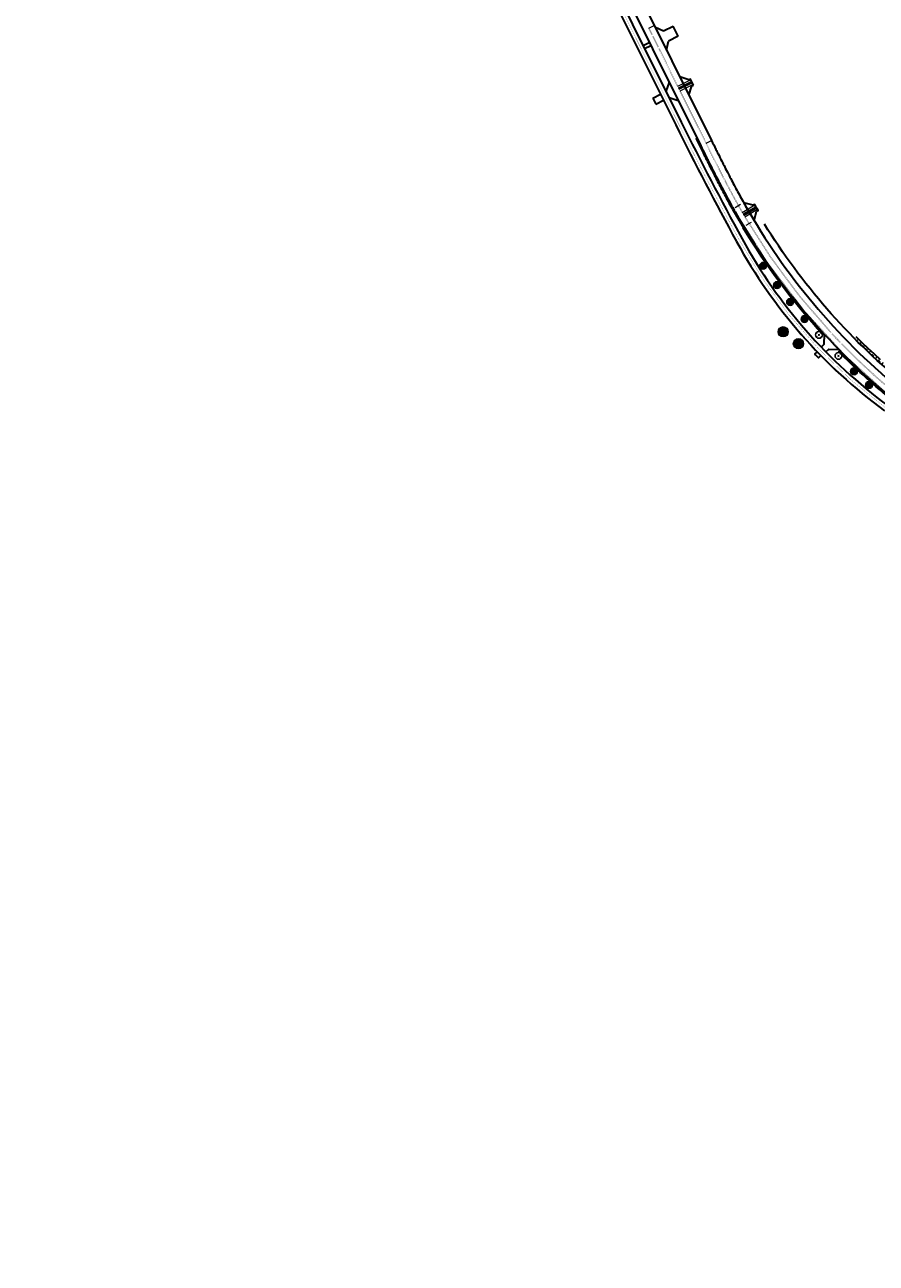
# Model space of a CAD drawing. Header units: metres. Extents: x 101623 to 104606, y 400821 to 405824.
# Tile 9 of 46: x 103125 to 103623, y 402559 to 403282. Entities that reach past the tile are written whole.
import ezdxf

# ---------------------------------------------------------------- set-up
doc = ezdxf.new("R2010")
doc.units = ezdxf.units.M
doc.header["$LTSCALE"] = 0.5
for name, pattern in [('VW-1-1_STREEP', [2, 1, -1]), ('VW-3-3_STREEP', [6, 3, -3]), ('VW-30-270_STREEP', [3, 0.3, -2.7])]:
    doc.linetypes.add(name, pattern=pattern)
doc.layers.add('000___Hulplijn', color=150, linetype='Continuous', lineweight=13, plot=False)
for name, color, linetype, lineweight in [('B-WE-GR-BOOM-A', 63, 'Continuous', 25), ('B-WE-GR-BOOM-S', 253, 'Continuous', 25), ('N-WE-BV-GELEIDECONSTRUCTIE_GELEIDERAIL-G', 210, 'BV-GELEIDERAIL', 35), ('N-WE-GR-BOOM-A', 104, 'Continuous', 25), ('N-WE-GR-BOOM-S', 90, 'Continuous', 25), ('N-WE-GW-TALUD_KRUIN-G', 90, 'Continuous', 35), ('N-WE-GW-TALUD_TEEN-G', 90, 'Continuous', 35), ('N-WE-GW-TALUDARCERING-S', 90, 'Continuous', 25), ('N-WE-GW-TALUDARCERING_KORT-G', 90, 'Continuous', 50), ('N-WE-GW-TALUDARCERING_LANG-G', 90, 'Continuous', 18), ('N-WE-VH-KANTVERHARDING-G', 210, 'Continuous', 35), ('N-WE-VH-KANTVERHARDING-G_2', 4, 'Continuous', 35), ('N-WE-VW-MARKERING_LANGS_STREEP_11_015-G', 7, 'VW-1-1_STREEP', 35), ('N-WE-VW-MARKERING_LANGS_STREEP_30270_010-G', 7, 'VW-30-270_STREEP', 13), ('N-WE-VW-MARKERING_LANGS_STREEP_33_015-G', 7, 'VW-3-3_STREEP', 13), ('N-WE-VW-MARKERING_LANGS_STREEP_DOORGETROKKEN_010-G', 7, 'Continuous', 13), ('N-WE-VW-MARKERING_LANGS_STREEP_DOORGETROKKEN_015-G', 7, 'Continuous', 13), ('N-WE-WH-T25', 7, 'Continuous', 25), ('V-WE-GR-BOOM_kruis-S', 10, 'Continuous', 25)]:
    doc.layers.add(name, color=color, linetype=linetype, lineweight=lineweight)
doc.layers.add('V-WE-GR-BOOM-S', color=3, linetype='Continuous', lineweight=25, true_color=0x00ff00)
doc.styles.add('NLCS-ISO-M500-T25', font='NLCS-ISO.ttf', dxfattribs={"height": 1.25})
doc.linetypes.add('BV-GELEIDERAIL', pattern='A,10,-3,[108,NLCS.shx,S=1,R=0,X=0,Y=0],-3', length=16)

# ---------------------------------------------------------------- blocks, each defined once
blk = doc.blocks.new('V-SGR-BOOM_01')
at = {"ltscale": 0.1}
h = blk.add_hatch(color=256, dxfattribs=at)
edge = h.paths.add_edge_path()
edge.add_arc((0, 0), 0.15, 0, 360)
at = {"color": 0}
blk.add_circle((0, 0), 2.5, dxfattribs=at)
at = {"ltscale": 0.1}
blk.add_circle((0, 0), 0.15, dxfattribs=at)
blk.add_circle((0, 0), 0.045)
at = {"layer": 'V-WE-GR-BOOM_kruis-S', "lineweight": -3, "const_width": 0.2, "flags": 128}
for points in [[(2.15, 2.15), (-2.15, -2.15)], [(-2.15, 2.15), (2.15, -2.15)]]:
    blk.add_lwpolyline(points, dxfattribs=at)
blk = doc.blocks.new('*U100')
at = {"layer": 'N-WE-GW-TALUDARCERING_KORT-G'}
for p, q in [((103613.06, 403095.47), (103613.57, 403095.98)), ((103616.63, 403091.97), (103617.16, 403092.52)), ((103620.26, 403088.52), (103620.78, 403089.08)), ((103623.92, 403085.12), (103624.48, 403085.73)), ((103627.63, 403081.77), (103628.21, 403082.42)), ((103631.38, 403078.47), (103631.99, 403079.17)), ((103635.18, 403075.21), (103635.8, 403075.95)), ((103639.02, 403072.01), (103639.63, 403072.76)), ((103642.89, 403068.85), (103643.54, 403069.65)), ((103646.81, 403065.74), (103647.48, 403066.6)), ((103650.75, 403062.66), (103651.44, 403063.56)), ((103654.71, 403059.61), (103655.42, 403060.54)), ((103658.7, 403056.59), (103659.42, 403057.55)), ((103662.7, 403053.59), (103663.43, 403054.58)), ((103666.71, 403050.61), (103667.46, 403051.63)), ((103670.72, 403047.63), (103671.47, 403048.64)), ((103674.74, 403044.65), (103675.49, 403045.66)), ((103678.75, 403041.66), (103679.5, 403042.67)), ((103682.76, 403038.67), (103683.55, 403039.73)), ((103686.76, 403035.67), (103687.61, 403036.8)), ((103690.74, 403032.65), (103691.57, 403033.74)), ((103694.71, 403029.61), (103695.52, 403030.66)), ((103698.66, 403026.55), (103699.49, 403027.61)), ((103702.59, 403023.46), (103703.44, 403024.53)), ((103706.49, 403020.33), (103707.35, 403021.39)), ((103710.37, 403017.17), (103711.2, 403018.19)), ((103714.22, 403013.98), (103715.07, 403015.01)), ((103718.05, 403010.76), (103718.88, 403011.75)), ((103721.84, 403007.51), (103722.61, 403008.4)), ((103725.61, 403004.23), (103726.35, 403005.06)), ((103729.36, 403000.91), (103730.04, 403001.68)), ((103733.07, 402997.57), (103733.77, 402998.33)), ((103736.76, 402994.19), (103737.44, 402994.92)), ((103740.43, 402990.79), (103741.05, 402991.45)), ((103744.06, 402987.36), (103744.71, 402988.04)), ((103747.68, 402983.91), (103748.36, 402984.62)), ((103751.29, 402980.45), (103751.99, 402981.17)), ((103754.88, 402976.97), (103755.58, 402977.68)), ((103758.47, 402973.48), (103759.18, 402974.21)), ((103762.04, 402969.99), (103762.72, 402970.68)), ((103765.62, 402966.5), (103766.31, 402967.2)), ((103769.2, 402963.01), (103769.82, 402963.64)), ((103772.78, 402959.51), (103773.34, 402960.09)), ((103776.36, 402956.02), (103776.79, 402956.47))]:
    blk.add_line(p, q, dxfattribs=at)
at = {"layer": 'N-WE-GW-TALUDARCERING_LANG-G'}
for p, q in [((103611.29, 403097.23), (103612.31, 403098.25)), ((103614.84, 403093.71), (103615.88, 403094.78)), ((103618.44, 403090.24), (103619.5, 403091.35)), ((103622.08, 403086.82), (103623.17, 403087.99)), ((103625.77, 403083.44), (103626.91, 403084.7)), ((103629.5, 403080.11), (103630.7, 403081.47)), ((103633.28, 403076.83), (103634.51, 403078.27)), ((103637.09, 403073.6), (103638.33, 403075.09)), ((103640.95, 403070.42), (103642.22, 403071.98)), ((103644.85, 403067.29), (103646.17, 403068.95)), ((103648.77, 403064.19), (103650.15, 403065.96)), ((103652.73, 403061.13), (103654.13, 403062.96)), ((103656.7, 403058.1), (103658.13, 403059.98)), ((103660.7, 403055.09), (103662.15, 403057.03)), ((103664.7, 403052.1), (103666.2, 403054.11)), ((103668.71, 403049.12), (103670.21, 403051.13)), ((103672.73, 403046.14), (103674.26, 403048.2)), ((103676.74, 403043.16), (103678.24, 403045.17)), ((103680.75, 403040.17), (103682.28, 403042.22)), ((103684.76, 403037.18), (103686.41, 403039.37)), ((103688.75, 403034.17), (103690.43, 403036.38)), ((103692.73, 403031.14), (103694.36, 403033.26)), ((103696.69, 403028.09), (103698.32, 403030.19)), ((103700.63, 403025.01), (103702.32, 403027.16)), ((103704.55, 403021.9), (103706.25, 403024.03)), ((103708.44, 403018.76), (103710.12, 403020.82)), ((103712.3, 403015.58), (103713.98, 403017.61)), ((103716.14, 403012.38), (103717.83, 403014.38)), ((103719.95, 403009.14), (103721.55, 403011.01)), ((103723.73, 403005.87), (103725.23, 403007.59)), ((103727.49, 403002.57), (103728.9, 403004.17)), ((103731.22, 402999.25), (103732.59, 403000.77)), ((103734.92, 402995.88), (103736.22, 402997.3)), ((103738.6, 402992.49), (103739.89, 402993.89)), ((103742.25, 402989.08), (103743.51, 402990.42)), ((103745.88, 402985.64), (103747.19, 402987.02)), ((103749.49, 402982.18), (103750.86, 402983.61)), ((103753.09, 402978.71), (103754.49, 402980.15)), ((103756.67, 402975.23), (103758.08, 402976.67)), ((103760.26, 402971.74), (103761.65, 402973.16)), ((103763.83, 402968.25), (103765.21, 402969.65)), ((103767.41, 402964.75), (103768.71, 402966.09)), ((103770.99, 402961.26), (103772.16, 402962.46)), ((103774.57, 402957.77), (103775.59, 402958.82))]:
    blk.add_line(p, q, dxfattribs=at)
blk = doc.blocks.new('*U127')
at = {"layer": 'N-WE-VH-KANTVERHARDING-G', "ltscale": 2, "flags": 128}
blk.add_lwpolyline([(-2, -5), (2, -5), (2, -4), (6, 0), (-6, 0), (-2, -4), (-2, -5)], dxfattribs=at)
blk = doc.blocks.new('SGR-BOOM_POPULIER-SO')
at = {"linetype": 'ByBlock', "lineweight": 18}
h = blk.add_hatch(color=0, dxfattribs=at)
h.dxf.hatch_style = 1
edge = h.paths.add_edge_path()
edge.add_arc((0, 0), 0.25, 0, 360)
at = {"layer": 'N-WE-GR-BOOM-A'}
h = blk.add_hatch(color=256, dxfattribs=at)
h.dxf.hatch_style = 1
edge = h.paths.add_edge_path()
edge.add_arc((0, 0), 2, 0, 360)
at = {"color": 0, "linetype": 'ByBlock', "lineweight": 18}
for radius in [2, 0.25]:
    blk.add_circle((0, 0), radius, dxfattribs=at)
at = {"color": 0, "linetype": 'ByBlock', "lineweight": 18, "style": 'NLCS-ISO-M500-T25'}
blk.add_text('4', height=1.25, dxfattribs=at).set_placement((-1.36, -0.6))
blk = doc.blocks.new('SGR-BOOM_ARC-SO')
at = {"layer": 'B-WE-GR-BOOM-A'}
h = blk.add_hatch(color=256, dxfattribs=at)
h.dxf.hatch_style = 1
edge = h.paths.add_edge_path()
edge.add_arc((0, 0), 2, 0, 360)
at = {"color": 0, "linetype": 'ByBlock', "lineweight": -2}
for radius in [2, 0.25]:
    blk.add_circle((0, 0), radius, dxfattribs=at)

msp = doc.modelspace()

# ---------------------------------------------------------------- linework, layer by layer
at = {"layer": '000___Hulplijn', "ltscale": 2}
for p, q in [((103489.82, 403279.828), (103492.953, 403281.388)), ((103523.242, 403212.687), (103526.375, 403214.247))]:
    msp.add_line(p, q, dxfattribs=at)
at = {"layer": '000___Hulplijn'}
for p, q in [((103514.314, 403249.696), (103506.503, 403245.808)), ((103514.759, 403248.801), (103506.949, 403244.913)), ((103514.982, 403248.354), (103507.171, 403244.466)), ((103515.205, 403247.906), (103507.394, 403244.018)), ((103515.651, 403247.011), (103507.84, 403243.123)), ((103551.784, 403176.487), (103544.244, 403172.096)), ((103552.287, 403175.623), (103544.747, 403171.232)), ((103552.539, 403175.191), (103544.999, 403170.8)), ((103552.79, 403174.759), (103545.251, 403170.368)), ((103553.293, 403173.895), (103545.754, 403169.504))]:
    msp.add_line(p, q, dxfattribs=at)
at = {"layer": '000___Hulplijn', "ltscale": 2, "flags": 128}
for points in [[(103543.406, 403176.806), (103540.239, 403174.993)], [(103549.53, 403166.487), (103546.42, 403164.576)]]:
    msp.add_lwpolyline(points, dxfattribs=at)
for points in [[(103544.543, 403163.286, 0.0497149), (103591.433, 403100.645)], [(103600.404, 403091.177, 0.0255414), (103630.015, 403063.881, 0.0025926)]]:
    msp.add_lwpolyline(points, format="xyb", dxfattribs=at)
at = {"layer": 'N-WE-BV-GELEIDECONSTRUCTIE_GELEIDERAIL-G', "ltscale": 2, "flags": 128}
for points in [[(103517.288, 403215.56), (103519.616, 403210.882, 0.0001852), (103522.194, 403205.708, 0.0003704), (103523.488, 403203.118, 0.0007407), (103525.655, 403198.805, 0.0009259), (103527.402, 403195.356, 0.0012963), (103529.519, 403191.223, 0.0014815), (103531.394, 403187.612, 0.0018519), (103533.527, 403183.571, 0.002037), (103535.497, 403179.907, 0.0024074), (103537.679, 403175.934, 0.0025926), (103539.745, 403172.26)], [(103539.745, 403172.26, 0.0561816), (103591.728, 403100.915)], [(103600.69, 403091.457, 0.0255414), (103630.271, 403064.188, 0.0025926), (103633.526, 403061.51, 0.0024074), (103637.055, 403058.665, 0.002037), (103640.317, 403056.083, 0.0018519), (103643.921, 403053.275, 0.0014815), (103647.148, 403050.796, 0.0012963), (103650.845, 403047.988, 0.0009259), (103653.935, 403045.663, 0.0007407), (103657.801, 403042.773, 0.0003704), (103660.124, 403041.045, 0.0001852), (103664.766, 403037.6, -0.0001042), (103668.78, 403034.622, -0.0002083), (103670.784, 403033.133, -0.0004167), (103674.12, 403030.648, -0.0005208), (103676.783, 403028.657, -0.0007292), (103679.971, 403026.261, -0.0008333), (103682.751, 403024.157, -0.0010417), (103685.862, 403021.785, -0.0011458), (103688.678, 403019.619, -0.0013542), (103691.731, 403017.245, -0.0014583), (103694.551, 403015.028, -0.0181422), (103727.459, 402986.99, -0.0014583), (103730.097, 402984.558, -0.0013542), (103732.925, 402981.921, -0.0011458), (103735.511, 402979.485, -0.0010417), (103738.347, 402976.791, -0.0008333), (103740.866, 402974.38, -0.0007292), (103743.738, 402971.613, -0.0005208), (103746.127, 402969.3, -0.0004167), (103749.11, 402966.401, -0.0002083), (103750.898, 402964.659, -0.0001042), (103754.476, 402961.169), (103828.746, 402888.694)]]:
    msp.add_lwpolyline(points, format="xyb", dxfattribs=at)
at = {"layer": 'N-WE-GW-TALUD_KRUIN-G', "flags": 128}
msp.add_lwpolyline([(103637.688, 403073.108, -0.0805199), (103557.317, 403165.405, -0.0236983)], format="xyb", dxfattribs=at)
at = {"layer": 'N-WE-GW-TALUD_TEEN-G', "flags": 128}
msp.add_lwpolyline([(103625.153, 403086.234), (103621.494, 403089.469), (103617.945, 403092.824), (103614.396, 403096.18), (103610.931, 403099.623)], dxfattribs=at)
at = {"layer": 'N-WE-VH-KANTVERHARDING-G', "ltscale": 2}
for p, q in [((103498.383, 403278.138), (103493.386, 403280.519)), ((103504.02, 403280.945), (103498.383, 403278.138)), ((103506.924, 403275.116), (103504.012, 403280.954)), ((103500.07, 403267.091), (103501.256, 403272.308)), ((103506.916, 403275.126), (103501.256, 403272.308)), ((103499.8, 403242.949), (103499.755, 403242.927)), ((103501.598, 403248.313), (103499.8, 403242.949)), ((103492.056, 403239.094), (103496.532, 403241.323)), ((103492.056, 403239.094), (103493.839, 403235.514)), ((103493.839, 403235.514), (103498.315, 403237.742)), ((103501.538, 403239.346), (103501.582, 403239.368)), ((103501.582, 403239.368), (103506.946, 403237.57))]:
    msp.add_line(p, q, dxfattribs=at)
at = {"layer": 'N-WE-VH-KANTVERHARDING-G', "ltscale": 2, "flags": 128}
for points in [[(103364.773, 403538.889), (103526.375, 403214.247, 0.0001852), (103528.95, 403209.078, 0.0003704), (103530.239, 403206.498, 0.0007407), (103532.396, 403202.205, 0.0009259), (103534.131, 403198.78, 0.0012963), (103536.23, 403194.682, 0.0014815), (103538.084, 403191.111, 0.0018519), (103540.191, 403187.119, 0.002037), (103542.132, 403183.51, 0.0024074), (103544.279, 403179.6, 0.0025926), (103546.306, 403175.995, 0.0901685), (103635.098, 403069.993)], [(103407.234, 403437.88), (103520.108, 403211.127, 0.0001852), (103522.686, 403205.954, 0.0003704), (103523.98, 403203.365, 0.0007407), (103526.146, 403199.053, 0.0009259), (103527.893, 403195.605, 0.0012963), (103530.008, 403191.475, 0.0014815), (103531.881, 403187.867, 0.0018519), (103534.012, 403183.83, 0.002037), (103535.98, 403180.17, 0.0024074), (103538.16, 403176.201, 0.0025926), (103540.223, 403172.532, 0.0901685), (103630.623, 403064.611, 0.0025926)], [(103552.745, 403172.988), (103553.55, 403173.465, -0.0026213), (103551.537, 403176.922), (103550.704, 403176.428)], [(103588.103, 403090.923), (103586.661, 403089.679, 0.0025878), (103588.826, 403087.387), (103590.263, 403088.69)]]:
    msp.add_lwpolyline(points, format="xyb", dxfattribs=at)
for points in [[(103486.413, 403269.731), (103490.037, 403271.538)], [(103487.304, 403267.94), (103490.929, 403269.749)], [(103550.704, 403176.428), (103545.258, 403177.847)], [(103551.349, 403167.395), (103552.745, 403172.988)], [(103590.454, 403093.673), (103592.202, 403095.328), (103592.386, 403101.011)], [(103593.236, 403090.799), (103594.953, 403092.424), (103600.637, 403092.298)]]:
    msp.add_lwpolyline(points, dxfattribs=at)
at = {"layer": 'N-WE-VH-KANTVERHARDING-G_2', "ltscale": 2}
msp.add_line((103391.582, 403452.157), (103505.484, 403223.339), dxfattribs=at)
msp.add_lwpolyline([(103394.805, 403453.761), (103508.707, 403224.944, 0.009599), (103544.202, 403156.942)], format="xyb", dxfattribs=at)
at = {"layer": 'N-WE-VH-KANTVERHARDING-G_2', "ltscale": 2, "flags": 128}
for points in [[(103541.043, 403155.215, 0.1093961), (103627.428, 403056.362, -0.0009626)], [(103544.202, 403156.942, 0.1093961), (103629.563, 403059.261, -0.0009626)]]:
    msp.add_lwpolyline(points, format="xyb", dxfattribs=at)
at = {"layer": 'N-WE-VH-KANTVERHARDING-G_2', "ltscale": 2}
msp.add_arc((105297.354, 404115.305), 2001.6, 206.463428, 208.661732, dxfattribs=at)
at = {"layer": 'N-WE-VW-MARKERING_LANGS_STREEP_11_015-G', "ltscale": 2, "const_width": 0.15, "flags": 128}
for points in [[(103491.948, 403275.049), (103495.067, 403268.782)], [(103492.35, 403275.249), (103495.47, 403268.983)]]:
    msp.add_lwpolyline(points, dxfattribs=at)
for points in [[(103596.596, 403101.282, 0.0044846), (103601.411, 403096.202, 0.003844)], [(103596.925, 403101.589, 0.0044846), (103601.735, 403096.514, 0.0038432)]]:
    msp.add_lwpolyline(points, format="xyb", dxfattribs=at)
at = {"layer": 'N-WE-VW-MARKERING_LANGS_STREEP_30270_010-G', "ltscale": 2, "const_width": 0.1, "flags": 128}
msp.add_lwpolyline([(104266.736, 401930.649), (104266.584, 401931.47), (104266.147, 401934.377), (104265.742, 401937.187), (104265.396, 401940.246), (104264.998, 401943.228), (104264.67, 401946.288), (104264.375, 401949.24), (104263.642, 401956.947), (104263.635, 401957.021), (104263.253, 401961.045), (104262.676, 401967.053), (104261.464, 401978.839), (104259.846, 401993.818), (104259.213, 401999.841), (104258.499, 402005.893), (104257.831, 402011.709), (104256.785, 402020.692), (104256.101, 402026.543), (104255.379, 402032.509), (104254.629, 402038.447), (104253.902, 402044.384), (104253.161, 402050.325), (104252.327, 402056.423), (104251.526, 402062.39), (104249.38, 402076.912), (104247.208, 402091.631), (104244.917, 402106.5), (104242.698, 402121.19), (104240.879, 402133.528), (104239.741, 402142.076), (104238.705, 402150.875), (104238.219, 402155.456), (104237.126, 402165.79), (104235.586, 402180.628), (104234.186, 402192.635), (104232.843, 402204.412), (104231.456, 402216.19), (104229.64, 402231.178), (104228.209, 402240.31), (104226.279, 402251.92), (104225.783, 402254.828), (104224.724, 402261.028), (104223.338, 402269.732), (104222.041, 402278.375), (104221.223, 402284.423), (104220.599, 402290.371), (104220.078, 402296.304), (104219.651, 402302.135), (104219.478, 402305.432), (104219.043, 402317.17), (104219.043, 402329.098), (104218.954, 402341.152), (104218.836, 402353.118), (104218.797, 402354.47), (104218.413, 402367.993), (104217.778, 402382.933), (104216.848, 402397.916), (104216.165, 402409.967), (104215.774, 402415.843), (104215.507, 402421.771), (104215.545, 402424.619), (104215.705, 402427.745), (104216.013, 402430.781), (104216.632, 402433.583), (104217.403, 402436.579), (104218.605, 402439.656), (104221.108, 402444.787), (104223.897, 402450.009), (104228.017, 402456.956), (104228.767, 402458.221), (104231.575, 402462.943), (104237.932, 402473.23), (104239.476, 402475.676), (104242.633, 402480.807), (104245.77, 402485.814), (104250.548, 402493.439), (104257.354, 402504.48, 0.1602328), (104264.91, 402536.083, 0.0821175), (104256.935, 402567.72), (104242.196, 402601.556, 0.2315962), (104234.293, 402608.278), (104230.092, 402609.349, -0.0065845), (104217.227, 402612.811, -0.0137144), (104190.75, 402621.1, 0.0128011), (104166.781, 402628.653, -0.0120204), (104097.54, 402650.351, -0.1099032), (104016.573, 402699.62), (103920.204, 402792.241, -0.0018987), (103892.875, 402818.708), (103750.775, 402957.376, 0.0001042), (103747.198, 402960.864, 0.0002083), (103745.413, 402962.603, 0.0004167), (103742.436, 402965.496, 0.0005208), (103740.055, 402967.801, 0.0007292), (103737.194, 402970.557, 0.0008333), (103734.689, 402972.956, 0.0010417), (103731.869, 402975.635, 0.0011458), (103729.3, 402978.055, 0.0013542), (103726.493, 402980.672, 0.0014583), (103723.878, 402983.083, 0.0181422), (103691.262, 403010.871, 0.0014583), (103688.466, 403013.07, 0.0013542), (103685.436, 403015.426, 0.0011458), (103682.64, 403017.577, 0.0010417), (103679.547, 403019.936, 0.0008333), (103676.78, 403022.029, 0.0007292), (103673.605, 403024.416, 0.0005208), (103670.951, 403026.4, 0.0004167), (103667.622, 403028.88, 0.0002083), (103665.621, 403030.366, 0.0009626), (103628.496, 403057.812, -0.1093961), (103542.622, 403156.079, -0.009599), (103507.095, 403224.142), (103393.194, 403452.959, 0.0044758), (103380.997, 403476.92), (103341.052, 403553.689, 0.0257895), (103257.383, 403696.05, 0.0128393), (103156.343, 403841.051, 0.0243101), (103143.968, 403856.265, -0.0255656), (103130.994, 403872.296), (103125.427, 403879.944)], format="xyb", dxfattribs=at)
at = {"layer": 'N-WE-VW-MARKERING_LANGS_STREEP_33_015-G', "ltscale": 2, "const_width": 0.15, "flags": 128}
for points in [[(103364.437, 403538.722), (103526.039, 403214.08, 0.0001852), (103528.615, 403208.91, 0.0003704), (103529.904, 403206.33, 0.0007407), (103532.061, 403202.036, 0.0009259), (103533.797, 403198.61, 0.0012963), (103535.897, 403194.511, 0.0014815), (103537.752, 403190.938, 0.0018519), (103539.86, 403186.943, 0.002037), (103541.802, 403183.331, 0.0024074), (103543.951, 403179.418, 0.0025926), (103545.98, 403175.809, 0.0901685), (103634.859, 403069.705, 0.0025926), (103638.056, 403067.074, 0.0024074), (103641.531, 403064.273, 0.002037), (103644.747, 403061.727, 0.0018519), (103648.31, 403058.952, 0.0014815), (103651.502, 403056.499, 0.0012963), (103655.17, 403053.713, 0.0009259), (103658.239, 403051.404, 0.0007407), (103662.088, 403048.527, 0.0003704), (103664.402, 403046.805, 0.0001852), (103669.04, 403043.363, -0.0001042), (103673.056, 403040.383, -0.0002083), (103675.065, 403038.891, -0.0004167), (103678.411, 403036.399, -0.0005208), (103681.086, 403034.399, -0.0007292), (103684.29, 403031.99, -0.0008333), (103687.09, 403029.872, -0.0010417), (103690.224, 403027.482, -0.0011458), (103693.066, 403025.295, -0.0013542), (103696.15, 403022.898, -0.0014583), (103699.002, 403020.654, -0.0181422), (103732.308, 402992.279, -0.0014583), (103734.976, 402989.819, -0.0013542), (103737.832, 402987.155, -0.0011458), (103740.443, 402984.697, -0.0010417), (103743.3, 402981.982, -0.0008333), (103745.836, 402979.554, -0.0007292), (103748.723, 402976.773, -0.0005208), (103751.123, 402974.45, -0.0004167), (103754.115, 402971.542, -0.0002083), (103755.907, 402969.796, -0.0001042), (103759.487, 402966.304), (103901.588, 402827.637, 0.0018987), (103928.849, 402801.235), (104010.641, 402722.624, 0.0001852), (104013.203, 402720.162, 0.0003704), (104014.484, 402718.936, 0.0007407), (104016.621, 402716.897, 0.0009259), (104018.333, 402715.274, 0.0012963), (104020.394, 402713.338, 0.0014815), (104022.204, 402711.657, 0.0018519), (104024.247, 402709.785, 0.002037), (104026.113, 402708.1, 0.0024074), (104028.16, 402706.286, 0.0025926), (104030.075, 402704.623, 0.0855094), (104099.086, 402663.311, 0.0022027), (104101.089, 402662.547, 0.002072), (104103.229, 402661.751, 0.0018107), (104105.234, 402661.024, 0.00168), (104107.405, 402660.253, 0.0014187), (104109.401, 402659.558, 0.001288), (104111.608, 402658.804, 0.0010267), (104113.574, 402658.141, 0.000896), (104115.834, 402657.39, 0.0006347), (104117.71, 402656.773, 0.000504), (104120.077, 402655.999, 0.0062625), (104155.874, 402644.842, 0.0246529), (104203.77, 402633.104), (104232.557, 402627.536)], [(103406.439, 403440.319), (103520.444, 403211.294, 0.0001852), (103523.022, 403206.121, 0.0003704), (103524.315, 403203.532, 0.0007407), (103526.481, 403199.222, 0.0009259), (103528.227, 403195.775, 0.0012963), (103530.341, 403191.647, 0.0014815), (103532.214, 403188.041, 0.0018519), (103534.343, 403184.006, 0.002037), (103536.31, 403180.349, 0.0024074), (103538.487, 403176.383, 0.0025926), (103540.549, 403172.718, 0.0901685), (103630.863, 403064.899, 0.0025926), (103634.11, 403062.228, 0.0024074), (103637.632, 403059.388, 0.002037), (103640.888, 403056.811, 0.0018519), (103644.487, 403054.007, 0.0014815), (103647.709, 403051.532, 0.0012963), (103651.403, 403048.726, 0.0009259), (103654.49, 403046.403, 0.0007407), (103658.354, 403043.515, 0.0003704), (103660.675, 403041.788, 0.0001852), (103665.317, 403038.343, -0.0001042), (103669.331, 403035.365, -0.0002083), (103671.336, 403033.875, -0.0004167), (103674.673, 403031.389, -0.0005208), (103677.338, 403029.397, -0.0007292), (103680.528, 403026.999, -0.0008333), (103683.311, 403024.894, -0.0010417), (103686.424, 403022.52, -0.0011458), (103689.243, 403020.351, -0.0013542), (103692.3, 403017.974, -0.0014583), (103695.124, 403015.753, -0.0181422), (103728.084, 402987.672, -0.0014583), (103730.726, 402985.236, -0.0013542), (103733.558, 402982.596, -0.0011458), (103736.147, 402980.157, -0.0010417), (103738.986, 402977.46, -0.0008333), (103741.506, 402975.047, -0.0007292), (103744.381, 402972.278, -0.0005208), (103746.771, 402969.964, -0.0004167), (103749.755, 402967.064, -0.0002083), (103751.544, 402965.321, -0.0001042), (103755.122, 402961.831), (103897.223, 402823.164, 0.0018987), (103924.518, 402796.729), (104006.31, 402718.118, 0.0001852), (104008.876, 402715.653, 0.0003704), (104010.163, 402714.42, 0.0007407), (104012.313, 402712.368, 0.0009259), (104014.042, 402710.73, 0.0012963), (104016.127, 402708.771, 0.0014815), (104017.964, 402707.065, 0.0018519), (104020.041, 402705.162, 0.002037), (104021.945, 402703.443, 0.0024074), (104024.037, 402701.589, 0.0025926), (104026.001, 402699.884, 0.0855094), (104096.833, 402657.481, 0.0022027), (104098.888, 402656.697, 0.002072), (104101.076, 402655.884, 0.0018107), (104103.124, 402655.141, 0.00168), (104105.333, 402654.356, 0.0014187), (104107.364, 402653.65, 0.001288), (104109.601, 402652.885, 0.0010267), (104111.591, 402652.214, 0.000896), (104113.872, 402651.456, 0.0006347), (104115.763, 402650.833, 0.000504), (104118.143, 402650.056, 0.0087599), (104168.499, 402634.636, -0.0128011), (104192.772, 402626.988, 0.019357), (104229.804, 402615.851, 0.019357)]]:
    msp.add_lwpolyline(points, format="xyb", dxfattribs=at)
at = {"layer": 'N-WE-VW-MARKERING_LANGS_STREEP_DOORGETROKKEN_010-G', "ltscale": 2, "const_width": 0.1, "flags": 128}
for points in [[(103395.563, 403444.496), (103505.618, 403223.406)], [(103399.411, 403444.172), (103508.573, 403224.877)]]:
    msp.add_lwpolyline(points, dxfattribs=at)
for points in [[(103505.618, 403223.406, 0.0095922), (103541.149, 403155.335)], [(103508.573, 403224.877, 0.0095516), (103543.888, 403157.203)], [(103541.175, 403155.287, 0.1093961), (103627.517, 403056.483, -0.0009626)], [(103544.07, 403156.87, 0.1093961), (103629.474, 403059.141, -0.0009626)]]:
    msp.add_lwpolyline(points, format="xyb", dxfattribs=at)
at = {"layer": 'N-WE-VW-MARKERING_LANGS_STREEP_DOORGETROKKEN_015-G', "ltscale": 2, "const_width": 0.15, "flags": 128}
for points in [[(103489.618, 403279.728), (103491.502, 403275.944)], [(103490.021, 403279.929), (103491.905, 403276.145)], [(103495.513, 403267.887), (103506.503, 403245.808)], [(103495.915, 403268.088), (103506.906, 403246.009)], [(103506.949, 403244.913), (103507.394, 403244.018)], [(103507.351, 403245.114), (103507.797, 403244.218)]]:
    msp.add_lwpolyline(points, dxfattribs=at)
for points in [[(103507.84, 403243.123), (103523.04, 403212.587, 0.0001852), (103525.617, 403207.415, 0.0003704), (103526.908, 403204.831, 0.0007407), (103529.07, 403200.528, 0.0009259), (103530.811, 403197.091, 0.0012963), (103532.919, 403192.976, 0.0014815), (103534.783, 403189.385, 0.0018519), (103536.903, 403185.369, 0.002037), (103538.858, 403181.732, 0.0024074), (103541.023, 403177.792, 0.0025926), (103543.069, 403174.152, 0.0015171), (103544.247, 403172.098)], [(103508.243, 403243.323), (103523.443, 403212.787, 0.0001852), (103526.02, 403207.616, 0.0003704), (103527.311, 403205.032, 0.0007407), (103529.472, 403200.73, 0.0009259), (103531.212, 403197.295, 0.0012963), (103533.319, 403193.182, 0.0014815), (103535.182, 403189.594, 0.0018519), (103537.3, 403185.58, 0.002037), (103539.254, 403181.947, 0.0024074), (103541.416, 403178.01, 0.0025926), (103543.46, 403174.375, 0.001516), (103544.635, 403172.324)], [(103544.748, 403171.232, 0.0006407), (103545.251, 403170.368)], [(103545.136, 403171.459, 0.0006414), (103545.64, 403170.595)], [(103545.756, 403169.505, 0.0540292), (103595.916, 403102.015)], [(103546.145, 403169.732, 0.0540273), (103596.245, 403102.322)], [(103602.107, 403095.483, 0.02675), (103632.717, 403067.129, 0.0025926)], [(103602.431, 403095.796, 0.0267492), (103633.004, 403067.475, 0.0025926)]]:
    msp.add_lwpolyline(points, format="xyb", dxfattribs=at)

# ---------------------------------------------------------------- block references
at = {"layer": 'B-WE-GR-BOOM-S'}
for p in [(103556.517, 403141.109), (103564.63, 403129.827), (103572.294, 403119.966), (103580.687, 403110.005), (103609.616, 403079.471), (103618.323, 403071.468)]:
    msp.add_blockref('SGR-BOOM_ARC-SO', p, dxfattribs=at)
at = {"layer": 'N-WE-GR-BOOM-S', "xscale": 1.5, "yscale": 1.5, "zscale": 1.5, "rotation": 135}
for p in [(103568.233, 403102.573), (103577.156, 403095.628)]:
    msp.add_blockref('SGR-BOOM_POPULIER-SO', p, dxfattribs=at)
at = {"layer": 'N-WE-GW-TALUDARCERING-S'}
msp.add_blockref('*U100', (0, 0), dxfattribs=at)
at = {"layer": 'N-WE-WH-T25', "rotation": 116.4634277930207}
msp.add_blockref('*U127', (103510.506, 403246.126), dxfattribs=at)
at = {"layer": 'V-WE-GR-BOOM-S', "xscale": 0.8, "yscale": 0.8, "zscale": 0.8, "rotation": 0.2169203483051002}
for p in [(103589.124, 403100.756), (103600.534, 403088.508)]:
    msp.add_blockref('V-SGR-BOOM_01', p, dxfattribs=at)

doc.saveas('drawing.dxf')
